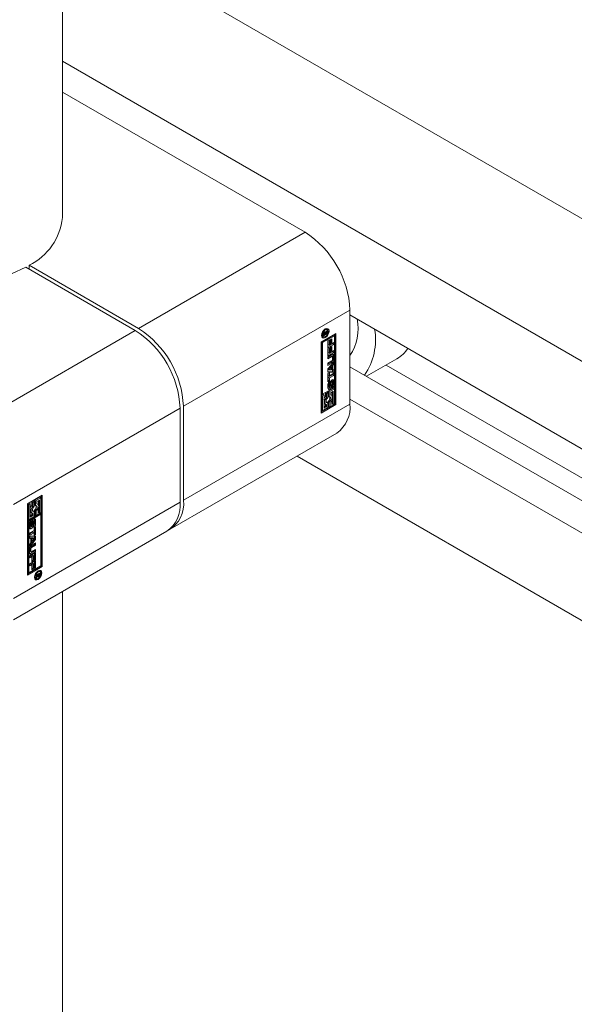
# Model space of a CAD drawing. Header units: millimetres. Extents: x 450 to 25135, y 150 to 17673.
# Tile 142 of 256: x 5441 to 5511, y 11666 to 11790. Entities that reach past the tile are written whole.
import ezdxf

# ---------------------------------------------------------------- set-up
doc = ezdxf.new("R2010")
doc.units = ezdxf.units.MM
doc.linetypes.add('SLD-Centrada-doble', pattern=[12.7, 6.35, -1.27, 1.27, -1.27, 1.27, -1.27])
doc.linetypes.add('SLD-Continua', pattern=[0])
doc.layers.add('COTAS', color=1, linetype='SLD-Continua')

msp = doc.modelspace()

# ---------------------------------------------------------------- linework, layer by layer
at = {"color": 7, "linetype": 'SLD-Continua', "lineweight": 18, "ltscale": 30}
for p, q in [((5446.63, 11765.33), (5446.63, 12574.41)), ((5446.63, 11290.71), (5446.63, 11718.21))]:
    msp.add_line(p, q, dxfattribs=at)
at = {"layer": 'COTAS', "linetype": 'SLD-Continua', "lineweight": 18, "ltscale": 30}
for p, q in [((5558.05, 11738.68), (5446.63, 11803)), ((5558.05, 11720.72), (5446.63, 11785.04)), ((5446.63, 11781.16), (5477.24, 11763.49)), ((5455.81, 11751.12), (5442.02, 11759.08)), ((5442.44, 11759.33), (5442.44, 11758.84)), ((5442.44, 11759.33), (5456.23, 11751.37)), ((5482.89, 11741.85), (5482.89, 11753.69)), ((5558.05, 11709.69), (5482.89, 11753.08)), ((5479.27, 11749.68), (5481.12, 11750.75)), ((5480.81, 11750.53), (5479.3, 11749.66)), ((5479.32, 11750.48), (5479.39, 11750.41)), ((5479.39, 11750.41), (5479.53, 11750.32)), ((5480.95, 11750.45), (5479.44, 11749.58)), ((5480.04, 11750.74), (5479.54, 11750.45)), ((5479.54, 11750.72), (5479.62, 11750.67)), ((5479.54, 11750.7), (5479.62, 11750.66)), ((5479.54, 11750.66), (5479.62, 11750.61)), ((5479.54, 11750.45), (5479.54, 11750.64)), ((5479.58, 11750.64), (5479.54, 11750.62)), ((5479.57, 11750.79), (5479.63, 11750.75)), ((5479.62, 11750.88), (5479.71, 11750.83)), ((5479.62, 11750.61), (5479.79, 11750.71)), ((5479.62, 11750.69), (5479.62, 11750.67)), ((5479.62, 11750.67), (5479.62, 11750.66)), ((5479.62, 11750.66), (5479.62, 11750.61)), ((5479.76, 11750.83), (5479.64, 11750.9)), ((5479.77, 11750.93), (5479.71, 11750.86)), ((5479.73, 11750.95), (5479.85, 11750.89)), ((5479.79, 11750.71), (5479.79, 11750.74)), ((5479.79, 11750.74), (5479.81, 11750.72)), ((5479.9, 11751.29), (5479.8, 11751.32)), ((5480.04, 11751.01), (5479.81, 11750.72)), ((5479.81, 11750.72), (5480.04, 11750.86)), ((5479.85, 11750.89), (5480.04, 11751.15)), ((5480.04, 11751.21), (5479.9, 11751.29)), ((5479.94, 11750.8), (5480.04, 11750.74)), ((5479.97, 11751.05), (5480.04, 11751.01)), ((5480.04, 11751.15), (5480.04, 11751.01)), ((5480.04, 11750.86), (5480.04, 11750.74)), ((5480.81, 11750.53), (5480.95, 11750.45)), ((5480.95, 11743.95), (5480.95, 11750.45)), ((5480.98, 11741.85), (5480.98, 11750.67)), ((5481.12, 11750.75), (5481.12, 11741.77)), ((5479.27, 11740.7), (5479.27, 11749.68)), ((5479.3, 11749.66), (5479.3, 11743.17)), ((5479.44, 11749.58), (5479.3, 11749.66)), ((5479.44, 11749.58), (5479.44, 11743.08)), ((5480.12, 11749.84), (5480.3, 11749.94)), ((5480.12, 11748.91), (5480.12, 11749.84)), ((5480.71, 11749.42), (5480.12, 11749.08)), ((5480.85, 11749.34), (5480.12, 11748.91)), ((5480.16, 11749.86), (5480.16, 11749.37)), ((5480.16, 11749.37), (5480.3, 11749.29)), ((5480.3, 11749.94), (5480.3, 11749.29)), ((5480.3, 11749.29), (5480.42, 11749.36)), ((5480.42, 11749.98), (5480.6, 11750.08)), ((5480.42, 11749.36), (5480.42, 11749.98)), ((5480.42, 11748.98), (5480.6, 11749.08)), ((5480.42, 11748.36), (5480.42, 11748.98)), ((5480.46, 11750), (5480.46, 11749.55)), ((5480.46, 11749.55), (5480.6, 11749.47)), ((5480.46, 11749), (5480.46, 11748.54)), ((5480.6, 11750.08), (5480.6, 11749.47)), ((5480.6, 11749.47), (5480.85, 11749.61)), ((5480.6, 11749.08), (5480.6, 11748.46)), ((5480.71, 11749.53), (5480.71, 11749.42)), ((5480.71, 11749.42), (5480.85, 11749.34)), ((5480.85, 11749.61), (5480.85, 11749.34)), ((5480.12, 11748.83), (5480.3, 11748.94)), ((5480.12, 11747.91), (5480.12, 11748.83)), ((5480.71, 11748.41), (5480.12, 11748.07)), ((5480.85, 11748.33), (5480.12, 11747.91)), ((5480.12, 11747.81), (5480.65, 11748.12)), ((5480.48, 11747.91), (5480.12, 11747.7)), ((5480.62, 11747.83), (5480.12, 11747.54)), ((5480.12, 11747.54), (5480.12, 11747.81)), ((5480.16, 11748.85), (5480.16, 11748.37)), ((5480.16, 11748.37), (5480.3, 11748.29)), ((5480.3, 11748.94), (5480.3, 11748.29)), ((5480.3, 11748.29), (5480.42, 11748.36)), ((5480.46, 11748.54), (5480.6, 11748.46)), ((5480.67, 11747.83), (5480.53, 11747.91)), ((5480.6, 11748.46), (5480.85, 11748.6)), ((5480.69, 11747.4), (5480.69, 11747.78)), ((5480.71, 11748.52), (5480.71, 11748.41)), ((5480.71, 11748.41), (5480.85, 11748.33)), ((5480.73, 11748.07), (5480.73, 11747.48)), ((5480.85, 11748.6), (5480.85, 11748.33)), ((5480.87, 11747.99), (5480.87, 11747.4)), ((5480.12, 11746.98), (5480.62, 11747.27)), ((5480.12, 11746.27), (5480.85, 11747.14)), ((5480.51, 11747.09), (5480.12, 11746.87)), ((5480.65, 11747.01), (5480.12, 11746.7)), ((5480.12, 11746.7), (5480.12, 11746.98)), ((5480.43, 11746.59), (5480.14, 11746.24)), ((5480.57, 11746.51), (5480.28, 11746.16)), ((5480.43, 11746.59), (5480.57, 11746.51)), ((5480.57, 11746.15), (5480.57, 11746.51)), ((5480.71, 11746.93), (5480.59, 11746.78)), ((5480.59, 11746.78), (5480.59, 11746.22)), ((5480.59, 11746.78), (5480.73, 11746.7)), ((5480.71, 11746.97), (5480.71, 11746.93)), ((5480.71, 11746.93), (5480.85, 11746.85)), ((5480.85, 11746.85), (5480.73, 11746.7)), ((5480.73, 11746.7), (5480.73, 11746.14)), ((5480.85, 11747.14), (5480.85, 11746.85)), ((5555.68, 11704.53), (5482.89, 11746.55)), ((5484.99, 11745.34), (5488.82, 11747.55)), ((5558.05, 11706.02), (5487.47, 11746.76)), ((5480.12, 11745.87), (5480.12, 11746.27)), ((5480.71, 11745.92), (5480.12, 11745.95)), ((5480.85, 11745.84), (5480.12, 11745.87)), ((5480.12, 11745.68), (5480.3, 11745.79)), ((5480.12, 11744.66), (5480.12, 11745.68)), ((5480.14, 11746.24), (5480.28, 11746.16)), ((5480.16, 11745.7), (5480.16, 11745.49)), ((5480.71, 11745.54), (5480.16, 11745.22)), ((5480.16, 11745.49), (5480.3, 11745.41)), ((5480.28, 11746.16), (5480.57, 11746.15)), ((5480.3, 11745.79), (5480.3, 11745.41)), ((5480.3, 11745.41), (5480.85, 11745.73)), ((5480.85, 11745.45), (5480.3, 11745.14)), ((5480.59, 11746.22), (5480.73, 11746.14)), ((5480.71, 11746.15), (5480.71, 11745.92)), ((5480.71, 11745.92), (5480.85, 11745.84)), ((5480.71, 11745.65), (5480.71, 11745.54)), ((5480.71, 11745.54), (5480.85, 11745.45)), ((5480.73, 11746.14), (5480.85, 11746.14)), ((5480.85, 11746.14), (5480.85, 11745.84)), ((5480.85, 11745.73), (5480.85, 11745.45)), ((5480.16, 11744.84), (5480.12, 11744.82)), ((5480.3, 11744.76), (5480.12, 11744.66)), ((5480.12, 11743.83), (5480.12, 11744.33)), ((5480.16, 11745.22), (5480.16, 11744.84)), ((5480.16, 11745.22), (5480.3, 11745.14)), ((5480.16, 11744.84), (5480.3, 11744.76)), ((5480.17, 11744.52), (5480.31, 11744.44)), ((5480.17, 11744.49), (5480.17, 11744.06)), ((5480.17, 11744.02), (5480.32, 11743.94)), ((5480.18, 11744.56), (5480.32, 11744.48)), ((5480.22, 11744.61), (5480.22, 11744.61)), ((5480.22, 11744.61), (5480.22, 11744.61)), ((5480.22, 11744.61), (5480.36, 11744.53)), ((5480.3, 11745.14), (5480.3, 11744.76)), ((5480.31, 11744.41), (5480.31, 11743.97)), ((5480.36, 11744.74), (5480.36, 11744.53)), ((5480.41, 11744.03), (5480.41, 11744.51)), ((5480.45, 11744.66), (5480.44, 11744.18)), ((5480.44, 11744.18), (5480.58, 11744.09)), ((5480.45, 11744.66), (5480.45, 11744.66)), ((5480.45, 11744.66), (5480.59, 11744.57)), ((5480.49, 11744.74), (5480.61, 11744.67)), ((5480.51, 11744.78), (5480.66, 11744.69)), ((5480.66, 11744.69), (5480.52, 11744.77)), ((5480.59, 11744.57), (5480.58, 11744.09)), ((5480.63, 11744.07), (5480.64, 11744.07)), ((5480.63, 11743.86), (5480.63, 11744.07)), ((5480.68, 11744.19), (5480.68, 11744.63)), ((5480.73, 11744.85), (5480.73, 11744.35)), ((5480.87, 11744.77), (5480.87, 11744.27)), ((5479.3, 11743.17), (5479.44, 11743.08)), ((5479.48, 11743.07), (5479.3, 11742.96)), ((5479.3, 11742.96), (5479.3, 11741.09)), ((5479.3, 11742.96), (5479.44, 11742.88)), ((5479.44, 11743.08), (5480.95, 11743.95)), ((5479.62, 11742.98), (5479.44, 11742.88)), ((5479.44, 11742.88), (5479.44, 11741)), ((5479.48, 11743.07), (5479.62, 11742.98)), ((5479.62, 11741.31), (5479.62, 11742.98)), ((5479.97, 11743.35), (5479.79, 11743.25)), ((5479.79, 11743.25), (5479.79, 11742.77)), ((5479.79, 11743.25), (5479.93, 11743.17)), ((5479.79, 11742.77), (5479.93, 11742.69)), ((5480.11, 11743.27), (5479.93, 11743.17)), ((5479.93, 11743.17), (5479.93, 11742.69)), ((5479.97, 11743.35), (5480.11, 11743.27)), ((5480.11, 11742.66), (5480.11, 11743.27)), ((5480.81, 11743.83), (5480.14, 11743.45)), ((5480.14, 11743.45), (5480.14, 11742.84)), ((5480.14, 11743.45), (5480.28, 11743.37)), ((5480.14, 11742.84), (5480.28, 11742.76)), ((5480.19, 11743.99), (5480.33, 11743.91)), ((5480.19, 11743.99), (5480.33, 11743.91)), ((5480.95, 11743.75), (5480.28, 11743.37)), ((5480.28, 11743.37), (5480.28, 11742.76)), ((5480.46, 11743.27), (5480.77, 11743.45)), ((5480.46, 11742.99), (5480.46, 11743.27)), ((5480.53, 11742.96), (5480.46, 11743.01)), ((5480.63, 11743.37), (5480.63, 11742.85)), ((5480.77, 11743.45), (5480.77, 11741.77)), ((5480.81, 11743.83), (5480.95, 11743.75)), ((5480.95, 11741.87), (5480.95, 11743.75)), ((5461.89, 11741.57), (5461.89, 11729.73)), ((5480.98, 11741.85), (5479.27, 11740.86)), ((5481.12, 11741.77), (5479.27, 11740.7)), ((5479.79, 11741.57), (5479.62, 11741.47)), ((5479.72, 11741.87), (5479.86, 11741.79)), ((5479.79, 11741.83), (5479.79, 11741.57)), ((5479.79, 11741.57), (5479.93, 11741.49)), ((5479.97, 11742.08), (5479.93, 11742.07)), ((5479.93, 11741.77), (5479.93, 11741.49)), ((5479.97, 11742.08), (5480.11, 11742)), ((5480.11, 11741.39), (5480.11, 11742)), ((5480.14, 11742.18), (5480.14, 11741.57)), ((5480.14, 11742.18), (5480.28, 11742.1)), ((5480.14, 11741.57), (5480.28, 11741.49)), ((5480.28, 11742.1), (5480.28, 11741.49)), ((5480.28, 11741.49), (5480.46, 11741.59)), ((5480.46, 11741.59), (5480.46, 11742.07)), ((5480.63, 11742.41), (5480.63, 11741.85)), ((5480.63, 11741.85), (5480.77, 11741.77)), ((5480.77, 11741.77), (5480.95, 11741.87)), ((5481.12, 11741.77), (5480.98, 11741.85)), ((5552.14, 11702.49), (5482.89, 11742.47)), ((5461.47, 11729.48), (5461.47, 11741.32)), ((5479.3, 11741.09), (5479.44, 11741)), ((5479.44, 11741), (5480.11, 11741.39)), ((5479.93, 11741.49), (5479.62, 11741.31)), ((5460.23, 11726.07), (5481.24, 11738.19)), ((5542.59, 11696.98), (5476.22, 11735.29)), ((5442.23, 11729.28), (5444.09, 11730.35)), ((5444.09, 11730.35), (5444.09, 11721.37)), ((5442.23, 11720.3), (5442.23, 11729.28)), ((5442.44, 11729.36), (5442.27, 11729.26)), ((5442.27, 11729.26), (5442.27, 11727.38)), ((5442.27, 11729.26), (5442.41, 11729.18)), ((5442.58, 11729.28), (5442.41, 11729.18)), ((5442.41, 11729.18), (5442.41, 11727.3)), ((5442.44, 11729.36), (5442.58, 11729.28)), ((5442.58, 11727.61), (5442.58, 11729.28)), ((5442.93, 11729.65), (5442.76, 11729.55)), ((5442.76, 11729.55), (5442.76, 11729.07)), ((5442.76, 11729.55), (5442.9, 11729.46)), ((5443.07, 11729.57), (5442.9, 11729.46)), ((5442.9, 11729.46), (5442.9, 11728.99)), ((5442.93, 11729.65), (5443.07, 11729.57)), ((5443.07, 11728.96), (5443.07, 11729.57)), ((5443.77, 11730.13), (5443.11, 11729.75)), ((5443.11, 11729.75), (5443.11, 11729.14)), ((5443.11, 11729.75), (5443.25, 11729.67)), ((5443.11, 11729.14), (5443.25, 11729.06)), ((5443.91, 11730.05), (5443.25, 11729.67)), ((5443.25, 11729.67), (5443.25, 11729.06)), ((5443.42, 11729.57), (5443.74, 11729.75)), ((5443.42, 11729.29), (5443.42, 11729.57)), ((5443.5, 11729.26), (5443.42, 11729.3)), ((5443.6, 11729.67), (5443.6, 11729.15)), ((5443.74, 11729.75), (5443.74, 11728.07)), ((5443.77, 11730.13), (5443.91, 11730.05)), ((5443.91, 11728.17), (5443.91, 11730.05)), ((5443.95, 11721.45), (5443.95, 11730.27)), ((5443.77, 11728.05), (5442.27, 11727.18)), ((5443.91, 11727.97), (5442.41, 11727.1)), ((5442.68, 11728.17), (5442.82, 11728.09)), ((5442.76, 11729.07), (5442.9, 11728.99)), ((5442.76, 11728.13), (5442.76, 11727.87)), ((5442.93, 11728.38), (5442.89, 11728.37)), ((5442.9, 11728.07), (5442.9, 11727.79)), ((5442.93, 11728.38), (5443.07, 11728.29)), ((5443.07, 11727.69), (5443.07, 11728.29)), ((5443.11, 11728.48), (5443.11, 11727.87)), ((5443.11, 11728.48), (5443.25, 11728.4)), ((5443.25, 11728.4), (5443.25, 11727.79)), ((5443.25, 11727.79), (5443.42, 11727.89)), ((5443.42, 11727.89), (5443.42, 11728.37)), ((5443.6, 11728.71), (5443.6, 11728.15)), ((5443.6, 11728.15), (5443.74, 11728.07)), ((5443.74, 11728.07), (5443.91, 11728.17)), ((5443.77, 11728.05), (5443.91, 11727.97)), ((5443.91, 11721.47), (5443.91, 11727.97)), ((5442.27, 11727.38), (5442.41, 11727.3)), ((5442.27, 11727.18), (5442.27, 11720.69)), ((5442.41, 11727.1), (5442.27, 11727.18)), ((5442.41, 11727.3), (5443.07, 11727.69)), ((5442.41, 11727.1), (5442.41, 11720.6)), ((5442.48, 11726.28), (5442.48, 11726.79)), ((5442.53, 11726.94), (5442.53, 11726.51)), ((5442.57, 11727.05), (5442.71, 11726.97)), ((5442.76, 11727.87), (5442.58, 11727.77)), ((5442.9, 11727.79), (5442.58, 11727.61)), ((5442.58, 11727.06), (5442.72, 11726.98)), ((5442.58, 11727.06), (5442.72, 11726.98)), ((5442.67, 11726.86), (5442.67, 11726.43)), ((5442.72, 11727.19), (5442.72, 11726.98)), ((5442.72, 11726.98), (5442.72, 11726.98)), ((5442.76, 11727.87), (5442.9, 11727.79)), ((5442.77, 11726.48), (5442.78, 11726.96)), ((5442.81, 11727.1), (5442.8, 11726.62)), ((5442.85, 11727.2), (5442.98, 11727.12)), ((5442.87, 11727.22), (5443, 11727.14)), ((5443.02, 11727.15), (5442.88, 11727.23)), ((5442.95, 11727.02), (5442.94, 11726.54)), ((5443.05, 11726.65), (5443.05, 11727.08)), ((5443.1, 11727.31), (5443.1, 11726.8)), ((5443.11, 11727.87), (5443.25, 11727.79)), ((5443.24, 11727.23), (5443.24, 11726.72)), ((5440.47, 11714.66), (5459.81, 11725.82)), ((5442.51, 11725.6), (5443.06, 11725.92)), ((5442.92, 11725.73), (5442.51, 11725.49)), ((5443.06, 11725.64), (5442.51, 11725.32)), ((5442.51, 11725.32), (5442.51, 11725.6)), ((5442.54, 11726.46), (5442.68, 11726.38)), ((5442.56, 11726.44), (5442.7, 11726.36)), ((5442.92, 11725.73), (5443.06, 11725.64)), ((5443, 11726.32), (5443, 11726.53)), ((5443.06, 11726.29), (5443.24, 11726.4)), ((5443.06, 11725.92), (5443.06, 11726.29)), ((5443.06, 11725.27), (5443.06, 11725.64)), ((5443.1, 11725.45), (5443.06, 11725.43)), ((5443.1, 11726.32), (5443.1, 11725.45)), ((5443.1, 11725.45), (5443.24, 11725.37)), ((5443.24, 11726.4), (5443.24, 11725.37)), ((5442.51, 11725.21), (5443.24, 11725.18)), ((5442.51, 11724.92), (5442.51, 11725.21)), ((5442.51, 11724.98), (5442.63, 11724.91)), ((5442.63, 11724.91), (5442.51, 11724.92)), ((5443.1, 11724.87), (5442.51, 11724.16)), ((5443.24, 11724.79), (5442.51, 11723.91)), ((5442.51, 11724.21), (5442.63, 11724.36)), ((5442.51, 11723.91), (5442.51, 11724.21)), ((5443.1, 11724.16), (5442.6, 11723.87)), ((5442.63, 11724.36), (5442.63, 11724.91)), ((5442.65, 11724.99), (5442.65, 11724.63)), ((5442.94, 11724.97), (5442.65, 11724.99)), ((5442.65, 11724.99), (5442.79, 11724.91)), ((5442.65, 11724.63), (5442.79, 11724.54)), ((5442.71, 11724.05), (5443.24, 11724.35)), ((5442.79, 11724.91), (5442.79, 11724.54)), ((5443.08, 11724.89), (5442.79, 11724.91)), ((5442.79, 11724.54), (5443.08, 11724.89)), ((5442.94, 11724.97), (5443.08, 11724.89)), ((5443.24, 11725.37), (5443.06, 11725.27)), ((5443.1, 11725.19), (5443.1, 11724.87)), ((5443.1, 11724.87), (5443.24, 11724.79)), ((5443.1, 11724.27), (5443.1, 11724.16)), ((5443.1, 11724.16), (5443.24, 11724.07)), ((5443.24, 11725.18), (5443.24, 11724.79)), ((5443.24, 11724.35), (5443.24, 11724.07)), ((5442.48, 11723.07), (5442.48, 11723.65)), ((5442.51, 11722.72), (5443.24, 11723.15)), ((5442.52, 11723.74), (5442.52, 11723.35)), ((5442.54, 11723.3), (5442.69, 11723.22)), ((5443.1, 11723.32), (5442.57, 11723.02)), ((5442.66, 11723.66), (5442.66, 11723.27)), ((5443.24, 11723.24), (5442.71, 11722.94)), ((5443.24, 11724.07), (5442.74, 11723.78)), ((5442.74, 11723.23), (5443.24, 11723.52)), ((5443.1, 11723.44), (5443.1, 11723.32)), ((5443.1, 11723.32), (5443.24, 11723.24)), ((5443.1, 11723.06), (5443.1, 11722.3)), ((5443.24, 11723.52), (5443.24, 11723.24)), ((5443.24, 11723.15), (5443.24, 11722.22)), ((5442.51, 11722.45), (5442.51, 11722.72)), ((5442.62, 11722.68), (5442.51, 11722.61)), ((5442.76, 11722.59), (5442.51, 11722.45)), ((5442.51, 11721.72), (5443.24, 11722.14)), ((5442.51, 11721.45), (5442.51, 11721.72)), ((5442.62, 11721.67), (5442.51, 11721.61)), ((5442.62, 11722.68), (5442.76, 11722.59)), ((5442.62, 11721.67), (5442.76, 11721.59)), ((5442.76, 11721.97), (5442.76, 11722.59)), ((5442.79, 11722.16), (5442.76, 11722.14)), ((5442.94, 11722.08), (5442.76, 11721.97)), ((5442.92, 11722.85), (5442.79, 11722.78)), ((5442.79, 11722.78), (5442.79, 11722.16)), ((5442.79, 11722.78), (5442.94, 11722.7)), ((5442.79, 11722.16), (5442.94, 11722.08)), ((5442.92, 11721.85), (5442.79, 11721.77)), ((5442.79, 11721.77), (5442.79, 11721.16)), ((5442.79, 11721.77), (5442.94, 11721.69)), ((5442.92, 11722.85), (5443.06, 11722.77)), ((5442.92, 11721.85), (5443.06, 11721.76)), ((5443.06, 11722.77), (5442.94, 11722.7)), ((5442.94, 11722.7), (5442.94, 11722.08)), ((5443.06, 11721.76), (5442.94, 11721.69)), ((5442.94, 11721.69), (5442.94, 11721.07)), ((5443.06, 11722.12), (5443.06, 11722.77)), ((5443.1, 11722.3), (5443.06, 11722.28)), ((5443.24, 11722.22), (5443.06, 11722.12)), ((5443.06, 11721.11), (5443.06, 11721.76)), ((5443.1, 11722.3), (5443.24, 11722.22)), ((5443.1, 11722.06), (5443.1, 11721.3)), ((5443.24, 11722.14), (5443.24, 11721.22)), ((5442.23, 11720.46), (5443.95, 11721.45)), ((5444.09, 11721.37), (5442.23, 11720.3)), ((5442.27, 11720.69), (5442.41, 11720.6)), ((5442.41, 11720.6), (5443.91, 11721.47)), ((5442.76, 11721.59), (5442.51, 11721.45)), ((5442.76, 11720.97), (5442.76, 11721.59)), ((5442.79, 11721.16), (5442.76, 11721.13)), ((5442.94, 11721.07), (5442.76, 11720.97)), ((5442.79, 11721.16), (5442.94, 11721.07)), ((5443.1, 11721.3), (5443.06, 11721.28)), ((5443.24, 11721.22), (5443.06, 11721.11)), ((5443.1, 11721.3), (5443.24, 11721.22)), ((5443.31, 11720.31), (5443.82, 11720.6)), ((5443.74, 11720.44), (5443.57, 11720.34)), ((5443.69, 11720.81), (5443.59, 11720.84)), ((5443.64, 11720.5), (5443.74, 11720.44)), ((5443.68, 11720.52), (5443.68, 11720.49)), ((5443.83, 11720.73), (5443.69, 11720.81)), ((5443.74, 11720.4), (5443.74, 11720.44)), ((5443.82, 11720.6), (5443.82, 11720.41)), ((5444.09, 11721.37), (5443.95, 11721.45)), ((5443.11, 11720), (5443.18, 11719.92)), ((5443.18, 11719.92), (5443.32, 11719.84)), ((5443.55, 11720.33), (5443.31, 11720.2)), ((5443.31, 11720.04), (5443.55, 11720.33)), ((5443.31, 11720.2), (5443.31, 11720.31)), ((5443.51, 11720.17), (5443.31, 11719.91)), ((5443.31, 11719.91), (5443.31, 11720.04)), ((5443.45, 11720.39), (5443.55, 11720.33)), ((5443.45, 11720.2), (5443.51, 11720.17)), ((5443.47, 11720.4), (5443.57, 11720.34)), ((5443.51, 11720.28), (5443.6, 11720.22)), ((5443.51, 11720.28), (5443.6, 11720.23)), ((5443.52, 11720.2), (5443.66, 11720.12)), ((5443.55, 11720.33), (5443.57, 11720.32)), ((5443.57, 11720.34), (5443.57, 11720.32)), ((5443.74, 11720.38), (5443.74, 11720.4)), ((5443.74, 11720.37), (5443.74, 11720.38))]:
    msp.add_line(p, q, dxfattribs=at)
at = {"layer": 'COTAS', "linetype": 'SLD-Centrada-doble', "lineweight": 18, "ltscale": 30}
for p, q in [((5477.24, 11763.49), (5456.23, 11751.37)), ((5482.89, 11753.69), (5461.89, 11741.57)), ((5434.81, 11739), (5455.81, 11751.12)), ((5479.55, 11750.73), (5479.62, 11750.69)), ((5479.6, 11750.85), (5479.67, 11750.81)), ((5479.62, 11750.87), (5479.7, 11750.82)), ((5479.65, 11750.3), (5479.78, 11750.23)), ((5479.69, 11751.24), (5479.78, 11751.19)), ((5480.48, 11747.91), (5480.62, 11747.83)), ((5480.73, 11748.07), (5480.87, 11747.99)), ((5480.51, 11747.09), (5480.65, 11747.01)), ((5480.73, 11747.48), (5480.87, 11747.4)), ((5480.17, 11744.49), (5480.31, 11744.41)), ((5480.17, 11744.06), (5480.31, 11743.97)), ((5480.2, 11744.59), (5480.34, 11744.51)), ((5480.47, 11744.7), (5480.6, 11744.63)), ((5480.64, 11744.69), (5480.5, 11744.77)), ((5480.73, 11744.85), (5480.87, 11744.77)), ((5480.73, 11744.35), (5480.87, 11744.27)), ((5480.21, 11743.78), (5480.35, 11743.7)), ((5480.63, 11743.88), (5480.64, 11743.87)), ((5482.89, 11741.85), (5461.89, 11729.73)), ((5440.47, 11729.2), (5461.47, 11741.32)), ((5440.47, 11717.36), (5461.47, 11729.48)), ((5442.53, 11726.94), (5442.67, 11726.86)), ((5442.54, 11726.98), (5442.68, 11726.9)), ((5442.55, 11727.02), (5442.69, 11726.94)), ((5442.81, 11727.1), (5442.95, 11727.02)), ((5442.82, 11727.13), (5442.96, 11727.05)), ((5442.83, 11727.16), (5442.96, 11727.09)), ((5442.87, 11727.22), (5443, 11727.14)), ((5443.1, 11727.31), (5443.24, 11727.23)), ((5443.1, 11726.8), (5443.24, 11726.72)), ((5442.53, 11726.51), (5442.67, 11726.43)), ((5442.71, 11726.15), (5442.57, 11726.23)), ((5442.8, 11726.62), (5442.94, 11726.54)), ((5443.01, 11726.32), (5443, 11726.33)), ((5442.52, 11723.74), (5442.66, 11723.66)), ((5442.52, 11723.35), (5442.66, 11723.27)), ((5442.57, 11723.02), (5442.71, 11722.94)), ((5442.6, 11723.87), (5442.74, 11723.78)), ((5443.57, 11720.71), (5443.48, 11720.76)), ((5443.68, 11720.49), (5443.82, 11720.41)), ((5443.57, 11719.75), (5443.44, 11719.82)), ((5443.66, 11720.11), (5443.51, 11720.2)), ((5443.67, 11720.12), (5443.53, 11720.2)), ((5443.53, 11720.13), (5443.58, 11720.09)), ((5443.7, 11720.26), (5443.77, 11720.22)), ((5443.74, 11720.37), (5443.81, 11720.33))]:
    msp.add_line(p, q, dxfattribs=at)
at = {"layer": 'COTAS', "linetype": 'SLD-Continua', "lineweight": 18, "ltscale": 30, "flags": 128}
for points in [[(5442.02, 11759.08), (5440.22, 11758.23), (5438.22, 11757.55), (5436.06, 11757.06), (5433.8, 11756.76), (5431.48, 11756.67), (5429.16, 11756.79), (5426.91, 11757.11), (5424.76, 11757.63), (5422.79, 11758.33), (5421.02, 11759.21), (5419.51, 11760.22), (5418.29, 11761.37), (5417.39, 11762.6), (5416.83, 11763.91), (5416.63, 11765.24), (5416.63, 11765.33)], [(5479.78, 11750.23), (5479.6, 11750.16), (5479.45, 11750.19), (5479.35, 11750.31), (5479.32, 11750.5), (5479.35, 11750.72), (5479.45, 11750.96), (5479.6, 11751.16), (5479.78, 11751.31)], [(5479.63, 11750.3), (5479.46, 11750.25), (5479.39, 11750.25)], [(5479.78, 11751.19), (5479.65, 11751.07), (5479.53, 11750.92), (5479.45, 11750.73), (5479.42, 11750.56), (5479.45, 11750.41), (5479.53, 11750.32), (5479.65, 11750.3), (5479.78, 11750.35)], [(5479.78, 11751.31), (5479.96, 11751.37), (5480.12, 11751.34), (5480.22, 11751.22), (5480.25, 11751.04), (5480.22, 11750.81), (5480.12, 11750.58), (5479.96, 11750.37), (5479.78, 11750.23)], [(5479.78, 11750.35), (5479.92, 11750.46), (5480.04, 11750.62), (5480.12, 11750.8), (5480.15, 11750.98), (5480.12, 11751.12), (5480.04, 11751.21), (5479.92, 11751.23), (5479.78, 11751.19)], [(5480.04, 11751.37), (5480.08, 11751.31), (5480.11, 11751.14)], [(5480.73, 11748.07), (5480.73, 11748.12), (5480.72, 11748.15)], [(5480.52, 11744.77), (5480.52, 11744.77), (5480.51, 11744.78)], [(5480.73, 11744.85), (5480.73, 11744.9), (5480.72, 11744.93)], [(5480.13, 11743.75), (5480.16, 11743.76), (5480.21, 11743.78)], [(5480.19, 11743.99), (5480.19, 11743.99), (5480.19, 11743.99)], [(5480.28, 11742.76), (5480.37, 11742.76), (5480.44, 11742.72), (5480.48, 11742.65), (5480.5, 11742.55), (5480.48, 11742.43), (5480.44, 11742.31), (5480.37, 11742.19), (5480.28, 11742.1)], [(5480.46, 11742.07), (5480.55, 11742.21), (5480.62, 11742.36), (5480.66, 11742.51), (5480.67, 11742.65), (5480.66, 11742.78), (5480.62, 11742.88), (5480.55, 11742.95), (5480.46, 11742.99)], [(5479.93, 11742.69), (5479.84, 11742.55), (5479.78, 11742.4), (5479.73, 11742.25), (5479.72, 11742.1), (5479.73, 11741.98), (5479.78, 11741.87), (5479.84, 11741.8), (5479.93, 11741.77)], [(5480.11, 11742), (5480.02, 11741.99), (5479.95, 11742.03), (5479.91, 11742.1), (5479.9, 11742.2), (5479.91, 11742.32), (5479.95, 11742.44), (5480.02, 11742.56), (5480.11, 11742.66)], [(5443.42, 11728.37), (5443.51, 11728.51), (5443.58, 11728.66), (5443.62, 11728.81), (5443.64, 11728.95), (5443.62, 11729.08), (5443.58, 11729.18), (5443.51, 11729.25), (5443.42, 11729.29)], [(5442.9, 11728.99), (5442.81, 11728.85), (5442.74, 11728.7), (5442.7, 11728.54), (5442.68, 11728.4), (5442.7, 11728.27), (5442.74, 11728.17), (5442.81, 11728.1), (5442.9, 11728.07)], [(5443.07, 11728.29), (5442.99, 11728.29), (5442.92, 11728.33), (5442.88, 11728.4), (5442.86, 11728.5), (5442.88, 11728.62), (5442.92, 11728.74), (5442.99, 11728.86), (5443.07, 11728.96)], [(5443.25, 11729.06), (5443.34, 11729.06), (5443.4, 11729.02), (5443.45, 11728.95), (5443.46, 11728.85), (5443.45, 11728.73), (5443.4, 11728.61), (5443.34, 11728.49), (5443.25, 11728.4)], [(5442.54, 11726.99), (5442.54, 11726.99), (5442.54, 11726.98)], [(5443.1, 11727.31), (5443.09, 11727.36), (5443.09, 11727.39)], [(5442.5, 11726.2), (5442.53, 11726.21), (5442.57, 11726.23)], [(5442.5, 11722.99), (5442.53, 11723), (5442.57, 11723.02)], [(5443.57, 11719.75), (5443.39, 11719.68), (5443.24, 11719.71), (5443.14, 11719.83), (5443.11, 11720.02), (5443.14, 11720.24), (5443.24, 11720.48), (5443.39, 11720.68), (5443.57, 11720.83)], [(5443.57, 11720.71), (5443.44, 11720.59), (5443.32, 11720.43), (5443.24, 11720.25), (5443.21, 11720.08), (5443.24, 11719.93), (5443.32, 11719.84), (5443.44, 11719.82), (5443.57, 11719.87)], [(5443.57, 11720.83), (5443.75, 11720.89), (5443.9, 11720.86), (5444.01, 11720.74), (5444.04, 11720.56), (5444.01, 11720.33), (5443.9, 11720.1), (5443.75, 11719.89), (5443.57, 11719.75)], [(5443.57, 11719.87), (5443.71, 11719.98), (5443.83, 11720.14), (5443.91, 11720.32), (5443.94, 11720.5), (5443.91, 11720.64), (5443.83, 11720.73), (5443.71, 11720.75), (5443.57, 11720.71)], [(5443.68, 11720.47), (5443.68, 11720.48), (5443.68, 11720.49)], [(5443.83, 11720.89), (5443.87, 11720.83), (5443.9, 11720.66)], [(5443.42, 11719.82), (5443.25, 11719.77), (5443.18, 11719.77)]]:
    msp.add_lwpolyline(points, dxfattribs=at)
at = {"layer": 'COTAS', "linetype": 'SLD-Continua', "lineweight": 18, "ltscale": 900}
for centre, radius, start, end in [((5439.15, 11766.09), 7.52, 296.0157, 354.2079), ((5470.61, 11753.13), 12.29, 2.6055, 57.3945), ((5477.88, 11751.32), 6.04, 326.059, 11.8917), ((5449.19, 11740.77), 12.29, 2.6055, 57.3945), ((5449.61, 11741.01), 12.29, 2.6055, 57.3945), ((5479.95, 11750.64), 0.408, 167.1233, 179.0858), ((5479.89, 11750.65), 0.347, 148.0816, 166.7199), ((5479.84, 11750.69), 0.291, 121.8324, 149.8201), ((5479.88, 11750.67), 0.258, 162.0201, 175.6741), ((5479.76, 11750.7), 0.134, 130.7156, 161.3098), ((5479.79, 11750.67), 0.18, 120.2667, 130.4357), ((5479.78, 11750.78), 0.182, 116.1287, 120.0349), ((5479.77, 11750.83), 0.134, 88.3293, 122.26), ((5479.8, 11750.76), 0.206, 119.9984, 120.6484), ((5479.77, 11750.7), 0.145, 116.2892, 120.0319), ((5479.73, 11750.79), 0.0471, 54.3784, 124.7925), ((5479.64, 11750.75), 0.142, 355.5376, 34.4658), ((5479.77, 11750.88), 0.0808, 4.8258, 83.5093), ((5478.27, 11749.96), 7.85, 325.2657, 9.6921), ((5480.51, 11747.87), 0.0516, 65.686, 125.6182), ((5480.65, 11747.79), 0.0448, 350.786, 129.2033), ((5480.74, 11748.01), 0.14, 350.786, 129.2033), ((5486.63, 11751.26), 4.31, 300.5232, 326.107), ((5480.24, 11747.51), 0.492, 302.6055, 357.3945), ((5480.54, 11747.4), 0.158, 302.6055, 357.3945), ((5480.38, 11747.42), 0.492, 302.6055, 357.3945), ((5480.62, 11744.31), 0.5, 122.6055, 177.3945), ((5480.35, 11744.49), 0.18, 162.6861, 171.1996), ((5480.38, 11744.49), 0.21, 170.3584, 179.7695), ((5480.3, 11744.05), 0.135, 179.4509, 194.9773), ((5480.22, 11744.03), 0.0505, 192.2492, 227.6338), ((5480.5, 11744.41), 0.187, 159.7228, 171.086), ((5480.52, 11744.4), 0.21, 170.3584, 179.7695), ((5480.44, 11744.44), 0.125, 143.394, 161.5511), ((5480.39, 11744.48), 0.06, 121.3502, 144.6924), ((5480.5, 11744.48), 0.295, 117.4329, 120.0139), ((5480.08, 11744.12), 0.499, 302.5936, 357.5451), ((5480.18, 11744.04), 0.227, 341.8668, 351.3235), ((5480.01, 11744.18), 0.428, 337.869, 358.9511), ((5480.17, 11744.04), 0.238, 352.0888, 358.7075), ((5480.92, 11744.48), 0.501, 122.669, 176.5349), ((5480.51, 11744.76), 0.0172, 72.5192, 88.8173), ((5480.83, 11744.56), 0.244, 163.3299, 176.1073), ((5480.78, 11744.57), 0.187, 150.7073, 163.3053), ((5480.67, 11744.64), 0.0653, 122.0994, 152.753), ((5480.73, 11744.79), 0.142, 350.786, 129.2033), ((5480.65, 11744.67), 0.0245, 76.5501, 123.9277), ((5480.38, 11744.29), 0.5, 302.6055, 357.3945), ((5480.61, 11744.12), 0.0582, 302.5602, 320.4461), ((5480.56, 11744.16), 0.117, 321.5229, 336.3081), ((5480.64, 11744.66), 0.0348, 18.094, 68.3533), ((5480.49, 11744.19), 0.198, 336.2408, 348.9171), ((5480.56, 11744.63), 0.125, 358.9775, 20.6736), ((5480.27, 11744.36), 0.461, 331.7686, 358.1568), ((5480.47, 11744.2), 0.214, 348.96, 359.6994), ((5480.7, 11742.09), 1.14, 143.1433, 162.3772), ((5480.26, 11743.81), 0.142, 170.786, 309.2033), ((5479.81, 11742.6), 0.539, 307.7987, 17.5208), ((5479.97, 11744.16), 0.453, 301.7268, 325.5525), ((5480.45, 11743.97), 0.135, 179.4509, 194.9773), ((5480.36, 11743.95), 0.0505, 192.2492, 227.6338), ((5480.34, 11743.93), 0.0206, 232.389, 307.2173), ((5480.32, 11743.97), 0.0635, 301.8297, 329.7918), ((5480.34, 11743.95), 0.041, 298.332, 300.0043), ((5480.25, 11744.02), 0.156, 327.8178, 341.8496), ((5480.5, 11744.13), 0.296, 297.7442, 300.0101), ((5479.85, 11742.09), 0.252, 205.0199, 239.1608), ((5478.97, 11741.42), 3.94, 305.0133, 6.2988), ((5457.55, 11729.05), 3.94, 305.0133, 6.2988), ((5458.17, 11729.23), 3.76, 299.4846, 7.6964), ((5443.67, 11728.39), 1.14, 143.1407, 162.3647), ((5442.81, 11728.39), 0.252, 205.0525, 239.1623), ((5442.78, 11728.9), 0.539, 307.7987, 17.5208), ((5442.98, 11726.76), 0.5, 122.6055, 177.3945), ((5442.75, 11726.94), 0.214, 168.96, 179.6994), ((5442.89, 11726.86), 0.214, 168.96, 179.6994), ((5442.87, 11726.86), 0.198, 156.2408, 168.9171), ((5442.8, 11726.9), 0.117, 141.5229, 156.3081), ((5442.86, 11726.93), 0.296, 117.7442, 120.0101), ((5442.75, 11726.93), 0.0582, 122.5602, 140.4461), ((5443.28, 11726.94), 0.499, 122.5936, 177.5451), ((5443.03, 11727.1), 0.223, 176.7321, 178.8063), ((5442.88, 11727.21), 0.0165, 60.8285, 90.7076), ((5443.19, 11727.02), 0.238, 172.0888, 178.7075), ((5443.11, 11727.04), 0.156, 147.8178, 161.8496), ((5443.18, 11727.02), 0.227, 161.8668, 171.3235), ((5443.03, 11727.09), 0.0635, 121.8297, 149.7918), ((5443.01, 11727.13), 0.0206, 52.389, 127.2173), ((5443.02, 11727.11), 0.041, 118.332, 120.0043), ((5443.1, 11727.25), 0.142, 350.786, 129.2033), ((5442.74, 11726.74), 0.5, 302.6055, 357.3945), ((5442.99, 11727.11), 0.0505, 12.2492, 47.6338), ((5442.91, 11727.08), 0.135, 359.4509, 14.9773), ((5442.63, 11726.82), 0.465, 330.3817, 358.1009), ((5442.84, 11726.65), 0.21, 350.3584, 359.7695), ((5442.62, 11726.26), 0.142, 170.786, 309.2033), ((5442.66, 11726.51), 0.125, 178.9775, 200.6736), ((5442.57, 11726.47), 0.0356, 198.3817, 238.9058), ((5442.33, 11726.62), 0.452, 301.6987, 325.4616), ((5442.8, 11726.43), 0.125, 178.9775, 200.6736), ((5442.71, 11726.39), 0.0348, 198.094, 248.3533), ((5442.71, 11726.38), 0.0245, 256.5501, 303.9277), ((5442.44, 11726.57), 0.501, 302.669, 356.5349), ((5442.69, 11726.42), 0.0653, 302.0994, 332.753), ((5442.58, 11726.48), 0.187, 330.7073, 343.3053), ((5442.53, 11726.5), 0.244, 343.3299, 356.1073), ((5442.37, 11726.64), 0.436, 337.9324, 357.7043), ((5442.97, 11726.58), 0.06, 301.3502, 324.6924), ((5442.86, 11726.58), 0.295, 297.4329, 300.0139), ((5442.92, 11726.62), 0.125, 323.394, 341.5511), ((5442.86, 11726.64), 0.187, 339.7228, 351.086), ((5442.98, 11723.63), 0.492, 122.6055, 177.3945), ((5442.62, 11723.05), 0.14, 170.786, 309.2033), ((5442.68, 11723.73), 0.158, 122.6055, 177.3945), ((5442.57, 11723.35), 0.0516, 174.3796, 234.302), ((5442.82, 11723.65), 0.158, 122.6055, 177.3945), ((5442.71, 11723.26), 0.0448, 170.786, 309.2033), ((5443.43, 11720.34), 0.171, 289.098, 300.3725), ((5443.41, 11720.37), 0.206, 299.9984, 300.6484), ((5443.59, 11720.17), 0.0808, 184.8258, 263.5093), ((5443.44, 11720.36), 0.182, 296.1287, 300.0349), ((5443.4, 11720.41), 0.242, 300.578, 314.5941), ((5443.71, 11720.31), 0.142, 175.5376, 214.4658), ((5443.58, 11720.23), 0.134, 268.3293, 302.26), ((5443.62, 11720.26), 0.0471, 234.3784, 304.7925), ((5443.59, 11720.36), 0.145, 296.2892, 300.0319), ((5443.57, 11720.39), 0.18, 300.2667, 310.4357), ((5443.55, 11720.29), 0.206, 299.9984, 300.6484), ((5443.58, 11720.28), 0.182, 296.1287, 300.0349), ((5443.52, 11720.37), 0.291, 301.8324, 329.8201), ((5443.6, 11720.35), 0.134, 310.7156, 341.3098), ((5443.48, 11720.39), 0.258, 342.0201, 355.6741), ((5443.47, 11720.41), 0.347, 328.0816, 346.7199), ((5443.41, 11720.42), 0.408, 347.1233, 359.0858)]:
    msp.add_arc(centre, radius, start, end, dxfattribs=at)

doc.saveas('drawing.dxf')
